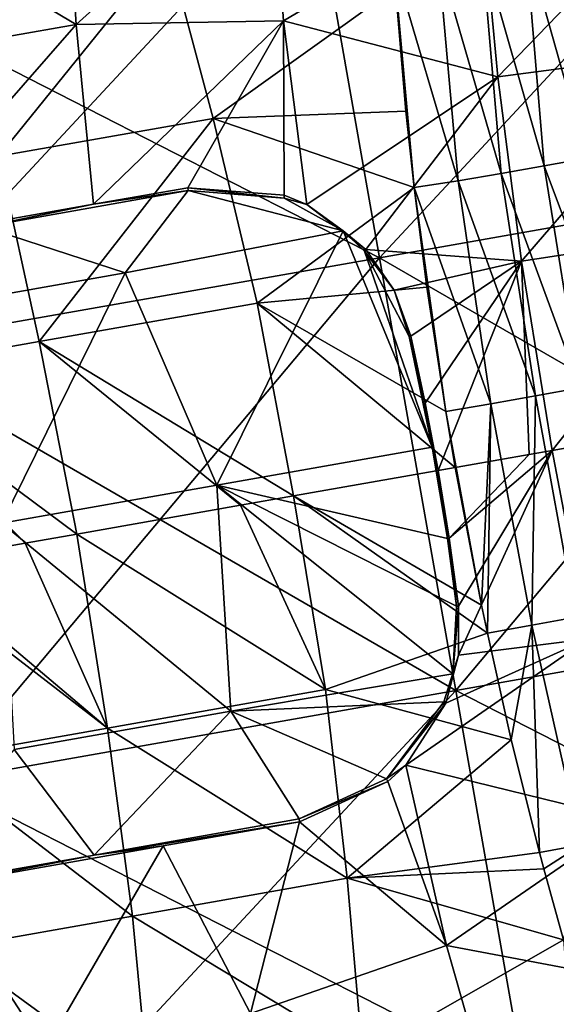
# Model space of a CAD drawing. Extents: x -65 to 803, y -691 to 80.
# Tile 62 of 256: x 94 to 115, y -252 to -213. Entities that reach past the tile are written whole.
import ezdxf

# ---------------------------------------------------------------- set-up
doc = ezdxf.new("R2010")
doc.units = 0
doc.header["$LTSCALE"] = 101.851852
for name, color, linetype in [('217', 7, 'CONTINUOUS'), ('218', 7, 'CONTINUOUS'), ('351', 7, 'CONTINUOUS'), ('353', 7, 'CONTINUOUS'), ('354', 7, 'CONTINUOUS'), ('382', 7, 'CONTINUOUS'), ('383', 7, 'CONTINUOUS'), ('384', 7, 'CONTINUOUS'), ('385', 7, 'CONTINUOUS'), ('387', 7, 'CONTINUOUS'), ('388', 7, 'CONTINUOUS')]:
    doc.layers.add(name, color=color, linetype=linetype)

msp = doc.modelspace()

# ---------------------------------------------------------------- linework, layer by layer
at = {"layer": '217', "linetype": 'CONTINUOUS'}
for points in [[(105.433, -206.718, 135.891), (108.148, -222.118, 143.422), (125.803, -203.126, 135.891), (105.433, -206.718, 135.891)], [(125.803, -203.126, 135.891), (108.148, -222.118, 143.422), (128.518, -218.527, 143.422), (125.803, -203.126, 135.891)], [(85.063, -210.31, 135.891), (87.779, -225.71, 143.422), (105.433, -206.718, 135.891), (85.063, -210.31, 135.891)], [(105.433, -206.718, 135.891), (87.779, -225.71, 143.422), (108.148, -222.118, 143.422), (105.433, -206.718, 135.891)], [(108.148, -222.118, 143.422), (111.162, -239.211, 143.422), (128.518, -218.527, 143.422), (108.148, -222.118, 143.422)], [(128.518, -218.527, 143.422), (111.162, -239.211, 143.422), (131.532, -235.62, 143.422), (128.518, -218.527, 143.422)], [(87.779, -225.71, 143.422), (90.793, -242.803, 143.422), (108.148, -222.118, 143.422), (87.779, -225.71, 143.422)], [(108.148, -222.118, 143.422), (90.793, -242.803, 143.422), (111.162, -239.211, 143.422), (108.148, -222.118, 143.422)], [(111.162, -239.211, 143.422), (113.878, -254.611, 135.891), (131.532, -235.62, 143.422), (111.162, -239.211, 143.422)], [(131.532, -235.62, 143.422), (113.878, -254.611, 135.891), (134.248, -251.02, 135.891), (131.532, -235.62, 143.422)], [(90.793, -242.803, 143.422), (93.508, -258.203, 135.891), (111.162, -239.211, 143.422), (90.793, -242.803, 143.422)], [(111.162, -239.211, 143.422), (93.508, -258.203, 135.891), (113.878, -254.611, 135.891), (111.162, -239.211, 143.422)], [(113.878, -254.611, 135.891), (115.757, -265.269, 122.321), (134.248, -251.02, 135.891), (113.878, -254.611, 135.891)]]:
    msp.add_3dface(points, dxfattribs=at)
at = {"layer": '218', "linetype": 'CONTINUOUS'}
for points in [[(128.518, -218.527, 67.378), (105.433, -206.718, 74.909), (125.803, -203.126, 74.909), (128.518, -218.527, 67.378)], [(108.148, -222.118, 67.378), (85.063, -210.31, 74.909), (105.433, -206.718, 74.909), (108.148, -222.118, 67.378)], [(108.148, -222.118, 67.378), (105.433, -206.718, 74.909), (128.518, -218.527, 67.378), (108.148, -222.118, 67.378)], [(87.779, -225.71, 67.378), (85.063, -210.31, 74.909), (108.148, -222.118, 67.378), (87.779, -225.71, 67.378)], [(131.532, -235.62, 67.378), (108.148, -222.118, 67.378), (128.518, -218.527, 67.378), (131.532, -235.62, 67.378)], [(111.162, -239.211, 67.378), (87.779, -225.71, 67.378), (108.148, -222.118, 67.378), (111.162, -239.211, 67.378)], [(111.162, -239.211, 67.378), (108.148, -222.118, 67.378), (131.532, -235.62, 67.378), (111.162, -239.211, 67.378)], [(90.793, -242.803, 67.378), (87.779, -225.71, 67.378), (111.162, -239.211, 67.378), (90.793, -242.803, 67.378)], [(134.248, -251.02, 74.909), (111.162, -239.211, 67.378), (131.532, -235.62, 67.378), (134.248, -251.02, 74.909)], [(113.878, -254.611, 74.909), (90.793, -242.803, 67.378), (111.162, -239.211, 67.378), (113.878, -254.611, 74.909)], [(113.878, -254.611, 74.909), (111.162, -239.211, 67.378), (134.248, -251.02, 74.909), (113.878, -254.611, 74.909)], [(93.508, -258.203, 74.909), (90.793, -242.803, 67.378), (113.878, -254.611, 74.909), (93.508, -258.203, 74.909)], [(136.127, -261.677, 88.479), (113.878, -254.611, 74.909), (134.248, -251.02, 74.909), (136.127, -261.677, 88.479)]]:
    msp.add_3dface(points, dxfattribs=at)
at = {"layer": '351', "color": 7, "linetype": 'CONTINUOUS'}
for points in [[(100.591, -219.469, 150.1), (92.5, -220.895, 150.1), (98.098, -222.72, 150.1), (100.591, -219.469, 150.1)], [(106.706, -221.057, 150.1), (100.591, -219.469, 150.1), (98.098, -222.72, 150.1), (106.706, -221.057, 150.1)], [(104.384, -219.767, 150.1), (100.591, -219.469, 150.1), (106.706, -221.057, 150.1), (104.384, -219.767, 150.1)], [(98.098, -222.72, 150.1), (92.5, -220.895, 150.1), (89.608, -224.217, 150.1), (98.098, -222.72, 150.1)], [(106.706, -221.057, 150.1), (98.098, -222.72, 150.1), (101.722, -231.108, 150.1), (106.706, -221.057, 150.1)], [(110.229, -229.607, 150.1), (106.706, -221.057, 150.1), (101.722, -231.108, 150.1), (110.229, -229.607, 150.1)], [(107.551, -221.859, 150.1), (106.706, -221.057, 150.1), (110.229, -229.607, 150.1), (107.551, -221.859, 150.1)], [(109.313, -225.23, 150.1), (107.551, -221.859, 150.1), (110.229, -229.607, 150.1), (109.313, -225.23, 150.1)], [(98.098, -222.72, 150.1), (89.608, -224.217, 150.1), (93.223, -232.606, 150.1), (98.098, -222.72, 150.1)], [(101.722, -231.108, 150.1), (98.098, -222.72, 150.1), (93.223, -232.606, 150.1), (101.722, -231.108, 150.1)], [(109.891, -227.875, 150.1), (109.313, -225.23, 150.1), (110.229, -229.607, 150.1), (109.891, -227.875, 150.1)], [(110.229, -229.607, 150.1), (101.722, -231.108, 150.1), (110.831, -233.206, 150.1), (110.229, -229.607, 150.1)], [(110.397, -230.534, 150.1), (110.229, -229.607, 150.1), (110.831, -233.206, 150.1), (110.397, -230.534, 150.1)], [(101.722, -231.108, 150.1), (93.223, -232.606, 150.1), (102.276, -240.036, 150.1), (101.722, -231.108, 150.1)], [(110.831, -233.206, 150.1), (101.722, -231.108, 150.1), (111.192, -235.889, 150.1), (110.831, -233.206, 150.1)], [(111.192, -235.889, 150.1), (101.722, -231.108, 150.1), (111.041, -238.561, 150.1), (111.192, -235.889, 150.1)], [(111.041, -238.561, 150.1), (101.722, -231.108, 150.1), (102.276, -240.036, 150.1), (111.041, -238.561, 150.1)], [(102.276, -240.036, 150.1), (93.223, -232.606, 150.1), (93.712, -241.546, 150.1), (102.276, -240.036, 150.1)], [(111.041, -238.561, 150.1), (102.276, -240.036, 150.1), (110.689, -239.659, 150.1), (111.041, -238.561, 150.1)], [(110.689, -239.659, 150.1), (102.276, -240.036, 150.1), (108.429, -242.709, 150.1), (110.689, -239.659, 150.1)], [(102.276, -240.036, 150.1), (93.712, -241.546, 150.1), (96.876, -245.713, 150.1), (102.276, -240.036, 150.1)], [(104.967, -244.286, 150.1), (102.276, -240.036, 150.1), (96.876, -245.713, 150.1), (104.967, -244.286, 150.1)], [(108.429, -242.709, 150.1), (102.276, -240.036, 150.1), (104.967, -244.286, 150.1), (108.429, -242.709, 150.1)], [(96.876, -245.713, 150.1), (93.712, -241.546, 150.1), (88.784, -247.139, 150.1), (96.876, -245.713, 150.1)]]:
    msp.add_3dface(points, dxfattribs=at)
at = {"layer": '353', "color": 7, "linetype": 'CONTINUOUS'}
for points in [[(114.967, -229.728, 147.6), (116.391, -237.167, 146.915), (117.695, -229.247, 147.6), (114.967, -229.728, 147.6)], [(110.898, -233.2, 147.512), (111.266, -235.88, 147.251), (114.967, -229.728, 147.6), (110.898, -233.2, 147.512)], [(114.061, -229.888, 147.6), (110.898, -233.2, 147.512), (114.967, -229.728, 147.6), (114.061, -229.888, 147.6)], [(114.967, -229.728, 147.6), (111.266, -235.88, 147.251), (111.262, -237.815, 146.96), (114.967, -229.728, 147.6)], [(116.391, -237.167, 146.915), (114.967, -229.728, 147.6), (111.262, -237.815, 146.96), (116.391, -237.167, 146.915)], [(110.461, -230.523, 147.6), (110.898, -233.2, 147.512), (114.061, -229.888, 147.6), (110.461, -230.523, 147.6)], [(104.747, -231.53, 63.2), (111.139, -230.403, 63.2), (112.176, -235.839, 63.565), (104.747, -231.53, 63.2)], [(104.747, -231.53, 63.2), (106.007, -239.18, 63.918), (102.653, -231.899, 63.2), (104.747, -231.53, 63.2)], [(106.007, -239.18, 63.918), (104.747, -231.53, 63.2), (112.408, -236.95, 63.73), (106.007, -239.18, 63.918)], [(112.408, -236.95, 63.73), (104.747, -231.53, 63.2), (112.176, -235.839, 63.565), (112.408, -236.95, 63.73)], [(102.653, -231.899, 63.2), (106.007, -239.18, 63.918), (96.188, -233.039, 63.2), (102.653, -231.899, 63.2)], [(96.188, -233.039, 63.2), (97.399, -240.698, 63.918), (94.152, -233.398, 63.2), (96.188, -233.039, 63.2)], [(96.188, -233.039, 63.2), (106.007, -239.18, 63.918), (97.399, -240.698, 63.918), (96.188, -233.039, 63.2)], [(94.152, -233.398, 63.2), (97.399, -240.698, 63.918), (89.688, -234.186, 63.2), (94.152, -233.398, 63.2)], [(89.688, -234.186, 63.2), (97.399, -240.698, 63.918), (89.082, -234.293, 63.2), (89.688, -234.186, 63.2)], [(89.082, -234.293, 63.2), (97.399, -240.698, 63.918), (90.317, -241.947, 63.918), (89.082, -234.293, 63.2)], [(113.348, -241.156, 64.652), (106.007, -239.18, 63.918), (112.408, -236.95, 63.73), (113.348, -241.156, 64.652)], [(116.391, -237.167, 146.915), (109.182, -242.163, 146.075), (117.992, -244.323, 144.882), (116.391, -237.167, 146.915)], [(109.182, -242.163, 146.075), (116.391, -237.167, 146.915), (110.767, -239.71, 146.607), (109.182, -242.163, 146.075)], [(110.767, -239.71, 146.607), (116.391, -237.167, 146.915), (111.262, -237.815, 146.96), (110.767, -239.71, 146.607)], [(106.007, -239.18, 63.918), (106.865, -246.632, 66.048), (97.399, -240.698, 63.918), (106.007, -239.18, 63.918)], [(106.865, -246.632, 66.048), (106.007, -239.18, 63.918), (113.348, -241.156, 64.652), (106.865, -246.632, 66.048)], [(97.399, -240.698, 63.918), (98.392, -248.126, 66.048), (90.317, -241.947, 63.918), (97.399, -240.698, 63.918)], [(97.399, -240.698, 63.918), (106.865, -246.632, 66.048), (98.392, -248.126, 66.048), (97.399, -240.698, 63.918)], [(114.463, -245.615, 66.172), (106.865, -246.632, 66.048), (113.348, -241.156, 64.652), (114.463, -245.615, 66.172)], [(90.317, -241.947, 63.918), (98.392, -248.126, 66.048), (91.224, -249.391, 66.048), (90.317, -241.947, 63.918)], [(109.182, -242.163, 146.075), (108.474, -242.813, 145.929), (110.799, -249.291, 143.308), (109.182, -242.163, 146.075)], [(109.182, -242.163, 146.075), (110.799, -249.291, 143.308), (117.992, -244.323, 144.882), (109.182, -242.163, 146.075)], [(108.474, -242.813, 145.929), (104.987, -244.401, 145.638), (110.799, -249.291, 143.308), (108.474, -242.813, 145.929)], [(103.045, -251.97, 142.648), (104.987, -244.401, 145.638), (99.604, -245.35, 145.638), (103.045, -251.97, 142.648)], [(110.799, -249.291, 143.308), (104.987, -244.401, 145.638), (103.045, -251.97, 142.648), (110.799, -249.291, 143.308)], [(117.992, -244.323, 144.882), (110.799, -249.291, 143.308), (119.727, -250.967, 141.567), (117.992, -244.323, 144.882)], [(99.604, -245.35, 145.638), (90.72, -246.917, 145.638), (94.942, -253.397, 142.649), (99.604, -245.35, 145.638)], [(103.045, -251.97, 142.648), (99.604, -245.35, 145.638), (94.942, -253.397, 142.649), (103.045, -251.97, 142.648)], [(114.633, -246.254, 66.44), (106.865, -246.632, 66.048), (114.463, -245.615, 66.172), (114.633, -246.254, 66.44)], [(115.418, -249.063, 67.78), (106.865, -246.632, 66.048), (114.633, -246.254, 66.44), (115.418, -249.063, 67.78)], [(94.942, -253.397, 142.649), (90.72, -246.917, 145.638), (86.88, -254.817, 142.649), (94.942, -253.397, 142.649)], [(106.865, -246.632, 66.048), (107.479, -253.601, 69.518), (98.392, -248.126, 66.048), (106.865, -246.632, 66.048)], [(106.865, -246.632, 66.048), (115.418, -249.063, 67.78), (107.479, -253.601, 69.518), (106.865, -246.632, 66.048)], [(98.392, -248.126, 66.048), (99.045, -255.09, 69.518), (91.224, -249.391, 66.048), (98.392, -248.126, 66.048)], [(98.392, -248.126, 66.048), (107.479, -253.601, 69.518), (99.045, -255.09, 69.518), (98.392, -248.126, 66.048)], [(112.666, -255.846, 139.159), (110.799, -249.291, 143.308), (103.045, -251.97, 142.648), (112.666, -255.846, 139.159)], [(115.418, -249.063, 67.78), (115.893, -255.32, 71.673), (107.479, -253.601, 69.518), (115.418, -249.063, 67.78)], [(110.799, -249.291, 143.308), (112.666, -255.846, 139.159), (119.727, -250.967, 141.567), (110.799, -249.291, 143.308)], [(91.224, -249.391, 66.048), (99.045, -255.09, 69.518), (91.764, -256.375, 69.519), (91.224, -249.391, 66.048)], [(119.727, -250.967, 141.567), (112.666, -255.846, 139.159), (121.539, -256.875, 137.082), (119.727, -250.967, 141.567)]]:
    msp.add_3dface(points, dxfattribs=at)
at = {"layer": '354', "color": 7, "linetype": 'CONTINUOUS'}
for points in [[(95.747, -206.431, 138.418), (96.157, -212.905, 142.648), (103.872, -205.965, 139.153), (95.747, -206.431, 138.418)], [(103.872, -205.965, 139.153), (96.157, -212.905, 142.648), (104.359, -212.767, 143.306), (103.872, -205.965, 139.153)], [(103.872, -205.965, 139.153), (104.359, -212.767, 143.306), (112.176, -208.146, 141.569), (103.872, -205.965, 139.153)], [(95.747, -206.431, 138.418), (87.644, -207.862, 138.419), (96.157, -212.905, 142.648), (95.747, -206.431, 138.418)], [(112.818, -214.981, 144.884), (120.31, -207.214, 141.862), (112.176, -208.146, 141.569), (112.818, -214.981, 144.884)], [(120.954, -213.912, 145.017), (120.31, -207.214, 141.862), (112.818, -214.981, 144.884), (120.954, -213.912, 145.017)], [(87.644, -207.862, 138.419), (88.054, -214.336, 142.649), (96.157, -212.905, 142.648), (87.644, -207.862, 138.419)], [(104.359, -212.767, 143.306), (112.818, -214.981, 144.884), (112.176, -208.146, 141.569), (104.359, -212.767, 143.306)], [(91.331, -211.342, 69.518), (99.766, -209.856, 69.518), (93.099, -218.108, 66.048), (91.331, -211.342, 69.518)], [(99.766, -209.856, 69.518), (101.572, -216.615, 66.048), (93.099, -218.108, 66.048), (99.766, -209.856, 69.518)], [(99.766, -209.856, 69.518), (108.781, -211.455, 67.755), (101.572, -216.615, 66.048), (99.766, -209.856, 69.518)], [(101.572, -216.615, 66.048), (108.781, -211.455, 67.755), (109.188, -216.328, 65.661), (101.572, -216.615, 66.048)], [(88.054, -214.336, 142.649), (88.68, -221.45, 145.639), (96.157, -212.905, 142.648), (88.054, -214.336, 142.649)], [(96.157, -212.905, 142.648), (88.68, -221.45, 145.639), (96.849, -220.01, 145.638), (96.157, -212.905, 142.648)], [(96.157, -212.905, 142.648), (96.849, -220.01, 145.638), (104.359, -212.767, 143.306), (96.157, -212.905, 142.648)], [(104.359, -212.767, 143.306), (96.849, -220.01, 145.638), (100.571, -219.354, 145.638), (104.359, -212.767, 143.306)], [(104.38, -219.65, 145.927), (104.359, -212.767, 143.306), (100.571, -219.354, 145.638), (104.38, -219.65, 145.927)], [(105.279, -220.023, 146.075), (104.359, -212.767, 143.306), (104.38, -219.65, 145.927), (105.279, -220.023, 146.075)], [(104.359, -212.767, 143.306), (105.279, -220.023, 146.075), (112.818, -214.981, 144.884), (104.359, -212.767, 143.306)], [(113.761, -222.253, 146.915), (120.954, -213.912, 145.017), (112.818, -214.981, 144.884), (113.761, -222.253, 146.915)], [(121.879, -221.013, 146.949), (120.954, -213.912, 145.017), (113.761, -222.253, 146.915), (121.879, -221.013, 146.949)], [(112.818, -214.981, 144.884), (105.279, -220.023, 146.075), (107.611, -221.789, 146.608), (112.818, -214.981, 144.884)], [(113.761, -222.253, 146.915), (112.818, -214.981, 144.884), (107.611, -221.789, 146.608), (113.761, -222.253, 146.915)], [(93.099, -218.108, 66.048), (101.572, -216.615, 66.048), (94.707, -225.429, 63.918), (93.099, -218.108, 66.048)], [(101.572, -216.615, 66.048), (103.315, -223.911, 63.918), (94.707, -225.429, 63.918), (101.572, -216.615, 66.048)], [(109.515, -219.349, 64.705), (101.572, -216.615, 66.048), (109.188, -216.328, 65.661), (109.515, -219.349, 64.705)], [(103.315, -223.911, 63.918), (101.572, -216.615, 66.048), (109.515, -219.349, 64.705), (103.315, -223.911, 63.918)], [(93.099, -218.108, 66.048), (94.707, -225.429, 63.918), (87.624, -226.677, 63.918), (93.099, -218.108, 66.048)], [(110.018, -223.284, 63.82), (103.315, -223.911, 63.918), (109.515, -219.349, 64.705), (110.018, -223.284, 63.82)], [(114.967, -229.728, 147.6), (121.879, -221.013, 146.949), (113.761, -222.253, 146.915), (114.967, -229.728, 147.6)], [(114.967, -229.728, 147.6), (117.695, -229.247, 147.6), (121.879, -221.013, 146.949), (114.967, -229.728, 147.6)], [(108.724, -223.404, 146.961), (113.761, -222.253, 146.915), (107.611, -221.789, 146.608), (108.724, -223.404, 146.961)], [(109.386, -225.214, 147.251), (113.761, -222.253, 146.915), (108.724, -223.404, 146.961), (109.386, -225.214, 147.251)], [(109.957, -227.86, 147.513), (113.761, -222.253, 146.915), (109.386, -225.214, 147.251), (109.957, -227.86, 147.513)], [(110.461, -230.523, 147.6), (113.761, -222.253, 146.915), (109.957, -227.86, 147.513), (110.461, -230.523, 147.6)], [(110.461, -230.523, 147.6), (114.061, -229.888, 147.6), (113.761, -222.253, 146.915), (110.461, -230.523, 147.6)], [(114.061, -229.888, 147.6), (114.967, -229.728, 147.6), (113.761, -222.253, 146.915), (114.061, -229.888, 147.6)], [(110.762, -228.194, 63.259), (103.315, -223.911, 63.918), (110.018, -223.284, 63.82), (110.762, -228.194, 63.259)], [(103.315, -223.911, 63.918), (104.747, -231.53, 63.2), (94.707, -225.429, 63.918), (103.315, -223.911, 63.918)], [(111.139, -230.403, 63.2), (104.747, -231.53, 63.2), (103.315, -223.911, 63.918), (111.139, -230.403, 63.2)], [(111.139, -230.403, 63.2), (103.315, -223.911, 63.918), (110.762, -228.194, 63.259), (111.139, -230.403, 63.2)], [(94.707, -225.429, 63.918), (96.188, -233.039, 63.2), (87.624, -226.677, 63.918), (94.707, -225.429, 63.918)], [(104.747, -231.53, 63.2), (102.653, -231.899, 63.2), (94.707, -225.429, 63.918), (104.747, -231.53, 63.2)], [(102.653, -231.899, 63.2), (96.188, -233.039, 63.2), (94.707, -225.429, 63.918), (102.653, -231.899, 63.2)], [(96.188, -233.039, 63.2), (94.152, -233.398, 63.2), (87.624, -226.677, 63.918), (96.188, -233.039, 63.2)], [(94.152, -233.398, 63.2), (89.688, -234.186, 63.2), (87.624, -226.677, 63.918), (94.152, -233.398, 63.2)]]:
    msp.add_3dface(points, dxfattribs=at)
at = {"layer": '382', "color": 7, "linetype": 'CONTINUOUS'}
for points in [[(113.91, -209.593, 93.041), (114.646, -218.49, 89.181), (112.185, -209.897, 84.801), (113.91, -209.593, 93.041)], [(115.635, -209.289, 101.282), (116.343, -218.19, 97.291), (113.91, -209.593, 93.041), (115.635, -209.289, 101.282)], [(116.343, -218.19, 97.291), (114.646, -218.49, 89.181), (113.91, -209.593, 93.041), (116.343, -218.19, 97.291)], [(112.185, -209.897, 84.801), (112.948, -218.789, 81.071), (110.46, -210.202, 76.56), (112.185, -209.897, 84.801)], [(114.646, -218.49, 89.181), (112.948, -218.789, 81.071), (112.185, -209.897, 84.801), (114.646, -218.49, 89.181)], [(111.251, -219.088, 72.961), (108.719, -210.484, 68.261), (110.46, -210.202, 76.56), (111.251, -219.088, 72.961)], [(112.948, -218.789, 81.071), (111.251, -219.088, 72.961), (110.46, -210.202, 76.56), (112.948, -218.789, 81.071)], [(108.781, -211.455, 67.755), (108.719, -210.484, 68.261), (109.515, -219.349, 64.705), (108.781, -211.455, 67.755)], [(109.515, -219.349, 64.705), (108.719, -210.484, 68.261), (111.251, -219.088, 72.961), (109.515, -219.349, 64.705)], [(108.781, -211.455, 67.755), (109.515, -219.349, 64.705), (109.188, -216.328, 65.661), (108.781, -211.455, 67.755)], [(114.646, -218.49, 89.181), (116.067, -227.265, 88.597), (112.948, -218.789, 81.071), (114.646, -218.49, 89.181)], [(116.343, -218.19, 97.291), (117.826, -226.955, 96.999), (114.646, -218.49, 89.181), (116.343, -218.19, 97.291)], [(117.826, -226.955, 96.999), (116.067, -227.265, 88.597), (114.646, -218.49, 89.181), (117.826, -226.955, 96.999)], [(112.948, -218.789, 81.071), (114.309, -227.575, 80.195), (111.251, -219.088, 72.961), (112.948, -218.789, 81.071)], [(116.067, -227.265, 88.597), (114.309, -227.575, 80.195), (112.948, -218.789, 81.071), (116.067, -227.265, 88.597)], [(112.55, -227.886, 71.794), (109.515, -219.349, 64.705), (111.251, -219.088, 72.961), (112.55, -227.886, 71.794)], [(114.309, -227.575, 80.195), (112.55, -227.886, 71.794), (111.251, -219.088, 72.961), (114.309, -227.575, 80.195)], [(110.762, -228.194, 63.259), (110.018, -223.284, 63.82), (109.515, -219.349, 64.705), (110.762, -228.194, 63.259)], [(110.762, -228.194, 63.259), (109.515, -219.349, 64.705), (112.55, -227.886, 71.794), (110.762, -228.194, 63.259)], [(116.067, -227.265, 88.597), (115.902, -236.321, 80.433), (114.309, -227.575, 80.195), (116.067, -227.265, 88.597)], [(112.176, -235.839, 63.565), (110.762, -228.194, 63.259), (112.55, -227.886, 71.794), (112.176, -235.839, 63.565)], [(112.408, -236.95, 63.73), (112.176, -235.839, 63.565), (112.55, -227.886, 71.794), (112.408, -236.95, 63.73)], [(114.16, -236.628, 72.111), (112.408, -236.95, 63.73), (112.55, -227.886, 71.794), (114.16, -236.628, 72.111)], [(114.309, -227.575, 80.195), (114.16, -236.628, 72.111), (112.55, -227.886, 71.794), (114.309, -227.575, 80.195)], [(115.902, -236.321, 80.433), (114.16, -236.628, 72.111), (114.309, -227.575, 80.195), (115.902, -236.321, 80.433)], [(112.176, -235.839, 63.565), (111.139, -230.403, 63.2), (110.762, -228.194, 63.259), (112.176, -235.839, 63.565)], [(114.16, -236.628, 72.111), (115.902, -236.321, 80.433), (116.109, -245.31, 74.048), (114.16, -236.628, 72.111)], [(113.348, -241.156, 64.652), (112.408, -236.95, 63.73), (114.16, -236.628, 72.111), (113.348, -241.156, 64.652)], [(114.463, -245.615, 66.172), (113.348, -241.156, 64.652), (114.16, -236.628, 72.111), (114.463, -245.615, 66.172)], [(114.463, -245.615, 66.172), (114.16, -236.628, 72.111), (116.109, -245.31, 74.048), (114.463, -245.615, 66.172)], [(114.633, -246.254, 66.44), (114.463, -245.615, 66.172), (116.109, -245.31, 74.048), (114.633, -246.254, 66.44)], [(115.418, -249.063, 67.78), (114.633, -246.254, 66.44), (116.109, -245.31, 74.048), (115.418, -249.063, 67.78)]]:
    msp.add_3dface(points, dxfattribs=at)
at = {"layer": '383', "color": 7, "linetype": 'CONTINUOUS'}
for points in [[(109.313, -225.23, 150.1), (109.891, -227.875, 150.1), (109.386, -225.214, 147.251), (109.313, -225.23, 150.1)], [(109.891, -227.875, 150.1), (109.957, -227.86, 147.513), (109.386, -225.214, 147.251), (109.891, -227.875, 150.1)], [(109.891, -227.875, 150.1), (110.229, -229.607, 150.1), (109.957, -227.86, 147.513), (109.891, -227.875, 150.1)], [(110.229, -229.607, 150.1), (110.397, -230.534, 150.1), (109.957, -227.86, 147.513), (110.229, -229.607, 150.1)], [(110.397, -230.534, 150.1), (110.461, -230.523, 147.6), (109.957, -227.86, 147.513), (110.397, -230.534, 150.1)], [(110.397, -230.534, 150.1), (110.831, -233.206, 150.1), (110.461, -230.523, 147.6), (110.397, -230.534, 150.1)], [(110.831, -233.206, 150.1), (110.898, -233.2, 147.512), (110.461, -230.523, 147.6), (110.831, -233.206, 150.1)], [(110.831, -233.206, 150.1), (111.192, -235.889, 150.1), (110.898, -233.2, 147.512), (110.831, -233.206, 150.1)], [(111.192, -235.889, 150.1), (111.266, -235.88, 147.251), (110.898, -233.2, 147.512), (111.192, -235.889, 150.1)]]:
    msp.add_3dface(points, dxfattribs=at)
at = {"layer": '384', "color": 7, "linetype": 'CONTINUOUS'}
for points in [[(100.591, -219.469, 150.1), (104.384, -219.767, 150.1), (100.571, -219.354, 145.638), (100.591, -219.469, 150.1)], [(104.384, -219.767, 150.1), (104.38, -219.65, 145.927), (100.571, -219.354, 145.638), (104.384, -219.767, 150.1)], [(104.384, -219.767, 150.1), (105.279, -220.023, 146.075), (104.38, -219.65, 145.927), (104.384, -219.767, 150.1)], [(104.384, -219.767, 150.1), (106.706, -221.057, 150.1), (105.279, -220.023, 146.075), (104.384, -219.767, 150.1)], [(105.279, -220.023, 146.075), (106.706, -221.057, 150.1), (107.611, -221.789, 146.608), (105.279, -220.023, 146.075)], [(106.706, -221.057, 150.1), (107.551, -221.859, 150.1), (107.611, -221.789, 146.608), (106.706, -221.057, 150.1)], [(107.551, -221.859, 150.1), (108.724, -223.404, 146.961), (107.611, -221.789, 146.608), (107.551, -221.859, 150.1)], [(107.551, -221.859, 150.1), (109.313, -225.23, 150.1), (108.724, -223.404, 146.961), (107.551, -221.859, 150.1)], [(109.313, -225.23, 150.1), (109.386, -225.214, 147.251), (108.724, -223.404, 146.961), (109.313, -225.23, 150.1)]]:
    msp.add_3dface(points, dxfattribs=at)
at = {"layer": '385', "color": 7, "linetype": 'CONTINUOUS'}
for points in [[(92.5, -220.895, 150.1), (100.591, -219.469, 150.1), (96.849, -220.01, 145.638), (92.5, -220.895, 150.1)], [(96.849, -220.01, 145.638), (100.591, -219.469, 150.1), (100.571, -219.354, 145.638), (96.849, -220.01, 145.638)], [(88.68, -221.45, 145.639), (92.5, -220.895, 150.1), (96.849, -220.01, 145.638), (88.68, -221.45, 145.639)]]:
    msp.add_3dface(points, dxfattribs=at)
at = {"layer": '387', "color": 7, "linetype": 'CONTINUOUS'}
for points in [[(111.192, -235.889, 150.1), (111.041, -238.561, 150.1), (111.266, -235.88, 147.251), (111.192, -235.889, 150.1)], [(111.266, -235.88, 147.251), (111.041, -238.561, 150.1), (111.262, -237.815, 146.96), (111.266, -235.88, 147.251)], [(111.041, -238.561, 150.1), (110.689, -239.659, 150.1), (111.262, -237.815, 146.96), (111.041, -238.561, 150.1)], [(110.689, -239.659, 150.1), (110.767, -239.71, 146.607), (111.262, -237.815, 146.96), (110.689, -239.659, 150.1)], [(110.689, -239.659, 150.1), (108.429, -242.709, 150.1), (110.767, -239.71, 146.607), (110.689, -239.659, 150.1)], [(108.429, -242.709, 150.1), (109.182, -242.163, 146.075), (110.767, -239.71, 146.607), (108.429, -242.709, 150.1)], [(108.429, -242.709, 150.1), (108.474, -242.813, 145.929), (109.182, -242.163, 146.075), (108.429, -242.709, 150.1)], [(108.429, -242.709, 150.1), (104.967, -244.286, 150.1), (108.474, -242.813, 145.929), (108.429, -242.709, 150.1)], [(104.967, -244.286, 150.1), (104.987, -244.401, 145.638), (108.474, -242.813, 145.929), (104.967, -244.286, 150.1)]]:
    msp.add_3dface(points, dxfattribs=at)
at = {"layer": '388', "color": 7, "linetype": 'CONTINUOUS'}
for points in [[(104.967, -244.286, 150.1), (96.876, -245.713, 150.1), (104.987, -244.401, 145.638), (104.967, -244.286, 150.1)], [(104.987, -244.401, 145.638), (96.876, -245.713, 150.1), (99.604, -245.35, 145.638), (104.987, -244.401, 145.638)], [(99.604, -245.35, 145.638), (96.876, -245.713, 150.1), (90.72, -246.917, 145.638), (99.604, -245.35, 145.638)], [(96.876, -245.713, 150.1), (88.784, -247.139, 150.1), (90.72, -246.917, 145.638), (96.876, -245.713, 150.1)]]:
    msp.add_3dface(points, dxfattribs=at)

doc.saveas('drawing.dxf')
